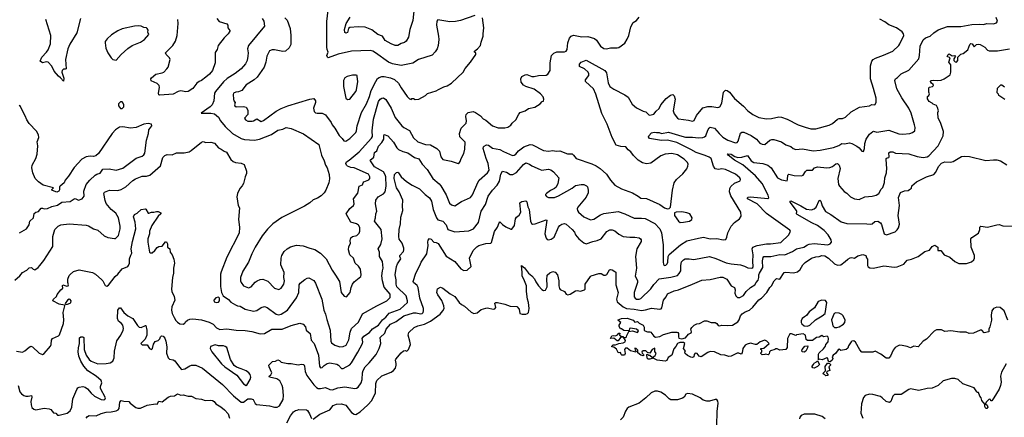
# Model space of a CAD drawing. Extents: x 1771496 to 1971148, y 471553 to 643630.
# Tile 146 of 256: x 1891863 to 1903614, y 539834 to 544582. Entities that reach past the tile are written whole.
import ezdxf

# ---------------------------------------------------------------- set-up
doc = ezdxf.new("R2010")
doc.units = 0

msp = doc.modelspace()

# ---------------------------------------------------------------- linework, layer by layer
at = {"layer": '0CON10XD'}
for points in [[(1897295, 544634), (1897125, 544572), (1897065, 544560), (1896995, 544557), (1896855, 544580), (1896841, 544565), (1896838, 544515), (1896862, 544385), (1896864, 544345), (1896858, 544272), (1896844, 544235), (1896822, 544198), (1896785, 544157), (1896622, 544105), (1896557, 544063), (1896415, 544036), (1896312, 544055), (1896265, 544074), (1896110, 544185), (1896076, 544205), (1896045, 544215), (1895824, 544206), (1895665, 544171), (1895545, 544128), (1895535, 544136), (1895529, 544155), (1895546, 544195), (1895532, 544225), (1895527, 544255), (1895527, 544423), (1895528, 544562), (1895543, 544695)], [(1896572, 544722), (1896556, 544574), (1896519, 544465), (1896505, 544373), (1896475, 544326), (1896455, 544309), (1896415, 544298), (1896376, 544274), (1896345, 544274), (1896295, 544295), (1896226, 544335), (1896194, 544385), (1896139, 544405), (1896065, 544461), (1895985, 544492), (1895904, 544496), (1895802, 544488), (1895787, 544475), (1895775, 544431), (1895755, 544423), (1895745, 544431), (1895741, 544465), (1895759, 544535), (1895807, 544613)], [(1891825, 540624), (1891895, 540612), (1891923, 540627), (1891975, 540672), (1891995, 540682), (1892018, 540675), (1892095, 540600), (1892135, 540586), (1892155, 540596), (1892230, 540685), (1892239, 540705), (1892244, 540756), (1892256, 540774), (1892325, 540806), (1892339, 540821), (1892386, 540955), (1892392, 540998), (1892383, 541085), (1892402, 541165), (1892400, 541175), (1892335, 541186), (1892258, 541225), (1892267, 541245), (1892301, 541275), (1892311, 541299), (1892355, 541358), (1892380, 541375), (1892374, 541405), (1892380, 541415), (1892425, 541399), (1892442, 541405), (1892446, 541415), (1892438, 541445), (1892438, 541485), (1892453, 541527), (1892465, 541541), (1892504, 541576), (1892575, 541596), (1892733, 541563), (1892768, 541545), (1892845, 541476), (1892856, 541465), (1892885, 541408), (1892905, 541400), (1892925, 541411), (1893003, 541515), (1893035, 541545), (1893085, 541606), (1893153, 541635), (1893162, 541645), (1893172, 541675), (1893173, 541727), (1893189, 541771), (1893201, 541795), (1893195, 541845), (1893211, 541935), (1893250, 542085), (1893243, 542163), (1893220, 542230), (1893234, 542256), (1893265, 542273), (1893315, 542316), (1893363, 542323), (1893370, 542320), (1893395, 542273), (1893405, 542271), (1893435, 542283), (1893465, 542283), (1893495, 542293), (1893515, 542293), (1893546, 542275), (1893546, 542264), (1893517, 542235), (1893440, 542125), (1893413, 542055), (1893412, 542025), (1893393, 541965), (1893393, 541925), (1893413, 541805), (1893425, 541798), (1893445, 541797), (1893477, 541825), (1893505, 541863), (1893525, 541873), (1893565, 541878), (1893605, 541928), (1893615, 541930), (1893626, 541906), (1893627, 541867), (1893657, 541847), (1893660, 541805), (1893684, 541775), (1893701, 541721), (1893711, 541675), (1893697, 541615), (1893699, 541555), (1893688, 541505), (1893676, 541365), (1893681, 541335), (1893708, 541275), (1893713, 541235), (1893680, 541155), (1893675, 541115), (1893683, 541075), (1893705, 541027), (1893725, 540990), (1893745, 540969), (1893775, 540950), (1893815, 540948), (1893833, 540957), (1893844, 540976), (1893865, 540994), (1893895, 541006), (1893931, 541009), (1894035, 540998), (1894125, 540969), (1894172, 540945), (1894214, 540904), (1894251, 540881), (1894335, 540891), (1894445, 540874), (1894555, 540870), (1894635, 540857), (1894735, 540830), (1894785, 540836), (1894872, 540888), (1894995, 540888), (1895105, 540930), (1895205, 540959), (1895245, 540946), (1895274, 540915), (1895284, 540875), (1895329, 540835), (1895341, 540755), (1895377, 540715), (1895430, 540575), (1895440, 540445), (1895455, 540426), (1895475, 540428), (1895496, 540454), (1895533, 540477), (1895565, 540483), (1895648, 540468), (1895668, 540458), (1895705, 540419), (1895725, 540419), (1895805, 540461), (1895825, 540486), (1895897, 540613), (1895956, 540715), (1895958, 540735), (1895951, 540775), (1895969, 540805), (1896040, 540845), (1896075, 540890), (1896144, 540935), (1896192, 540998), (1896235, 541030), (1896274, 541076), (1896405, 541125), (1896492, 541205), (1896492, 541225), (1896475, 541286), (1896365, 541391), (1896355, 541425), (1896355, 541475), (1896346, 541535), (1896361, 541635), (1896373, 541667), (1896414, 541725), (1896399, 541755), (1896401, 541765), (1896443, 541815), (1896448, 541835), (1896448, 541855), (1896429, 541915), (1896393, 541963), (1896390, 541995), (1896393, 542075), (1896407, 542145), (1896411, 542225), (1896436, 542304), (1896431, 542355), (1896437, 542427), (1896393, 542525), (1896362, 542575), (1896334, 542685), (1896336, 542734), (1896362, 542758), (1896375, 542760), (1896385, 542754), (1896417, 542707), (1896479, 542649), (1896548, 542605), (1896635, 542563), (1896703, 542493), (1896755, 542453), (1896779, 542415), (1896797, 542315), (1896838, 542215), (1896855, 542194), (1896915, 542178), (1896954, 542134), (1896975, 542076), (1897055, 542048), (1897225, 542062), (1897278, 542085), (1897338, 542162), (1897372, 542295), (1897423, 542375), (1897456, 542474), (1897506, 542545), (1897561, 542605), (1897590, 542655), (1897604, 542736), (1897625, 542772), (1897675, 542760), (1897715, 542733), (1897748, 542732), (1897792, 542758), (1897875, 542853), (1897905, 542871), (1897948, 542858), (1897975, 542838), (1898075, 542793), (1898095, 542787), (1898119, 542791), (1898175, 542797), (1898201, 542791), (1898235, 542764), (1898299, 542695), (1898285, 542625), (1898265, 542583), (1898247, 542565), (1898198, 542542), (1898150, 542505), (1898140, 542495), (1898140, 542485), (1898152, 542472), (1898175, 542460), (1898245, 542458), (1898295, 542478), (1898455, 542571), (1898497, 542603), (1898565, 542616), (1898595, 542615), (1898628, 542598), (1898638, 542585), (1898649, 542545), (1898646, 542515), (1898625, 542462), (1898525, 542345), (1898517, 542325), (1898520, 542305), (1898534, 542284), (1898597, 542227), (1898675, 542193), (1898715, 542201), (1898795, 542250), (1898835, 542269), (1899005, 542293), (1899085, 542264), (1899195, 542214), (1899285, 542214), (1899328, 542208), (1899445, 542147), (1899505, 542085), (1899525, 542038), (1899544, 541895), (1899541, 541685), (1899545, 541662), (1899556, 541646), (1899575, 541649), (1899592, 541668), (1899598, 541685), (1899602, 541755), (1899613, 541777), (1899748, 541892), (1899825, 541940), (1899963, 541975), (1900025, 541985), (1900105, 541967), (1900185, 541968), (1900258, 541952), (1900291, 541959), (1900304, 541985), (1900314, 542036), (1900354, 542116), (1900395, 542160), (1900454, 542206), (1900473, 542235), (1900469, 542285), (1900350, 542480), (1900335, 542525), (1900339, 542565), (1900350, 542590), (1900395, 542629), (1900462, 542658), (1900466, 542675), (1900458, 542695), (1900405, 542739), (1900287, 542795), (1900245, 542800), (1900205, 542793), (1900165, 542801), (1900145, 542835), (1900114, 542924), (1900092, 542942), (1900045, 542960), (1899935, 542997), (1899874, 543034), (1899705, 543117), (1899595, 543142), (1899525, 543140), (1899380, 543165), (1899368, 543185), (1899373, 543197), (1899405, 543232), (1899435, 543240), (1899465, 543234), (1899495, 543237), (1899525, 543224), (1899605, 543239), (1899765, 543190), (1899811, 543181), (1899895, 543180), (1899965, 543170), (1900015, 543174), (1900038, 543182), (1900054, 543196), (1900077, 543263), (1900091, 543289), (1900105, 543300), (1900154, 543285), (1900212, 543222), (1900255, 543180), (1900315, 543142), (1900405, 543112), (1900425, 543117), (1900438, 543132), (1900465, 543229), (1900481, 543239), (1900505, 543238), (1900595, 543199), (1900655, 543155), (1900695, 543108), (1900724, 543094), (1900757, 543093), (1900817, 543143), (1900838, 543152), (1900862, 543152), (1900955, 543125), (1901005, 543086), (1901065, 543066), (1901095, 543044), (1901125, 543031), (1901205, 543041), (1901335, 543016), (1901415, 543023), (1901575, 543056), (1901640, 543080), (1901675, 543102), (1901709, 543099), (1901765, 543111), (1901795, 543104), (1901855, 543072), (1901882, 543052), (1901915, 543013), (1901932, 543008), (1901944, 543046), (1901949, 543105), (1901967, 543155), (1902004, 543215), (1902045, 543247), (1902055, 543250), (1902095, 543241), (1902235, 543263), (1902355, 543221), (1902405, 543217), (1902486, 543224), (1902518, 543235), (1902546, 543254), (1902550, 543295), (1902544, 543325), (1902502, 543465), (1902475, 543527), (1902390, 543650), (1902330, 543755), (1902306, 543855), (1902314, 543875), (1902338, 543892), (1902385, 543935), (1902475, 543981), (1902596, 544115), (1902604, 544155), (1902609, 544265), (1902645, 544342), (1902675, 544367), (1902731, 544385), (1902773, 544427), (1902825, 544463), (1902935, 544502), (1903095, 544500), (1903225, 544524), (1903315, 544529), (1903365, 544524), (1903405, 544538), (1903485, 544533), (1903522, 544545), (1903532, 544565), (1903519, 544609)], [(1892588, 544595), (1892547, 544425), (1892460, 544290), (1892438, 544235), (1892412, 544105), (1892417, 543995), (1892405, 543990), (1892385, 543992), (1892369, 543975), (1892368, 543955), (1892390, 543885), (1892385, 543850), (1892349, 543889), (1892325, 543906), (1892275, 543968), (1892245, 544026), (1892205, 544073), (1892185, 544080), (1892135, 544067), (1892108, 544085), (1892129, 544135), (1892185, 544195), (1892205, 544224), (1892233, 544295), (1892234, 544395), (1892174, 544585)], [(1894215, 544598), (1894245, 544561), (1894335, 544533), (1894346, 544515), (1894346, 544485), (1894370, 544455), (1894370, 544445), (1894350, 544415), (1894305, 544365), (1894234, 544275), (1894219, 544225), (1894198, 544192), (1894198, 544065), (1894163, 543977), (1894127, 543933), (1894085, 543896), (1894035, 543858), (1894005, 543846), (1893977, 543825), (1893928, 543762), (1893875, 543726), (1893845, 543722), (1893785, 543732), (1893754, 543726), (1893695, 543694), (1893535, 543680), (1893524, 543684), (1893519, 543705), (1893532, 543772), (1893528, 543795), (1893505, 543820), (1893434, 543854), (1893430, 543875), (1893435, 543887), (1893487, 543933), (1893565, 543946), (1893585, 543956), (1893621, 543995), (1893634, 544016), (1893659, 544105), (1893653, 544125), (1893640, 544140), (1893610, 544165), (1893604, 544185), (1893690, 544275), (1893722, 544325), (1893743, 544395), (1893755, 544535), (1893749, 544585)], [(1894757, 544595), (1894778, 544565), (1894784, 544505), (1894595, 544274), (1894583, 544235), (1894590, 544185), (1894586, 544145), (1894577, 544093), (1894559, 544055), (1894505, 543994), (1894435, 543941), (1894339, 543881), (1894295, 543842), (1894199, 543725), (1894190, 543705), (1894180, 543615), (1894162, 543565), (1894135, 543540), (1894028, 543465), (1894145, 543465), (1894187, 543457), (1894235, 543417), (1894260, 543375), (1894317, 543305), (1894404, 543224), (1894505, 543163), (1894545, 543150), (1894665, 543145), (1894725, 543155), (1894869, 543211), (1894945, 543263), (1895005, 543275), (1895045, 543293), (1895102, 543282), (1895250, 543220), (1895435, 543090), (1895464, 542965), (1895497, 542895), (1895512, 542845), (1895532, 542812), (1895556, 542735), (1895559, 542681), (1895554, 542636), (1895519, 542545), (1895499, 542515), (1895460, 542480), (1895418, 542452), (1895365, 542430), (1895326, 542395), (1895264, 542356), (1894991, 542219), (1894885, 542145), (1894820, 542080), (1894758, 542002), (1894675, 541865), (1894634, 541785), (1894596, 541685), (1894525, 541579), (1894499, 541505), (1894498, 541465), (1894507, 541443), (1894535, 541404), (1894595, 541379), (1894626, 541394), (1894675, 541446), (1894698, 541462), (1894735, 541479), (1894765, 541484), (1894825, 541459), (1894906, 541376), (1894955, 541362), (1894985, 541376), (1895017, 541423), (1895024, 541465), (1895017, 541505), (1895018, 541565), (1894981, 541655), (1894984, 541735), (1894992, 541765), (1895020, 541815), (1895054, 541846), (1895095, 541870), (1895165, 541888), (1895245, 541880), (1895325, 541852), (1895385, 541839), (1895455, 541796), (1895521, 541725), (1895591, 541591), (1895633, 541533), (1895679, 541455), (1895699, 541325), (1895735, 541282), (1895765, 541273)], [(1895029, 544605), (1895056, 544576), (1895091, 544475), (1895101, 544395), (1895098, 544285), (1895078, 544245), (1895035, 544206), (1895005, 544202), (1894905, 544224), (1894875, 544222), (1894845, 544211), (1894811, 544145), (1894801, 544075), (1894781, 544015), (1894696, 543895), (1894663, 543865), (1894565, 543806), (1894515, 543738), (1894475, 543722), (1894442, 543718), (1894417, 543705), (1894412, 543688), (1894414, 543634), (1894419, 543615), (1894434, 543595), (1894428, 543565), (1894432, 543552), (1894445, 543542), (1894535, 543545), (1894565, 543539), (1894588, 543502), (1894585, 543450), (1894546, 543405), (1894558, 543385), (1894585, 543372), (1894638, 543372), (1894655, 543376), (1894695, 543400), (1894745, 543368), (1894775, 543379), (1894925, 543491), (1894985, 543521), (1895065, 543552), (1895325, 543634), (1895375, 543642), (1895393, 543615), (1895393, 543595), (1895371, 543525), (1895377, 543485), (1895395, 543469), (1895415, 543464), (1895475, 543466), (1895515, 543446), (1895581, 543355), (1895591, 543325), (1895625, 543285), (1895675, 543198), (1895711, 543165), (1895733, 543135), (1895755, 543132)], [(1895765, 541273), (1895806, 541325), (1895819, 541385), (1895836, 541425), (1895855, 541450), (1895934, 541516), (1895939, 541535), (1895930, 541605), (1895908, 541638), (1895867, 541675), (1895848, 541735), (1895802, 541775), (1895789, 541835), (1895791, 541875), (1895812, 541908), (1895809, 541945), (1895814, 541976), (1895835, 541994), (1895886, 542004), (1895915, 542035), (1895924, 542056), (1895922, 542102), (1895907, 542127), (1895885, 542145), (1895815, 542166), (1895761, 542265), (1895805, 542328), (1895849, 542365), (1895854, 542385), (1895847, 542445), (1895900, 542510), (1895916, 542594), (1895955, 542611), (1895961, 542635), (1895970, 542645), (1896029, 542671), (1896041, 542685), (1896044, 542705), (1896025, 542738), (1895856, 542815), (1895815, 542819), (1895776, 542835), (1895762, 542845), (1895754, 542866), (1895763, 542885), (1895795, 542903), (1895913, 543005), (1896063, 543167), (1896072, 543188), (1896071, 543255), (1896087, 543395), (1896145, 543607), (1896165, 543635), (1896185, 543646), (1896205, 543648), (1896235, 543629), (1896297, 543525), (1896343, 543415), (1896425, 543315), (1896446, 543296), (1896515, 543260), (1896563, 543173), (1896614, 543124), (1896705, 543092), (1896765, 543086), (1896841, 543045), (1896873, 543013), (1896890, 542945), (1896915, 542911), (1897012, 542892), (1897095, 542866), (1897113, 542875), (1897122, 542888), (1897132, 542925), (1897163, 542985), (1897174, 543036), (1897179, 543119), (1897118, 543185), (1897111, 543225), (1897134, 543286), (1897192, 543345), (1897195, 543375), (1897186, 543425), (1897190, 543450), (1897215, 543472), (1897275, 543484), (1897304, 543475), (1897363, 543433), (1897395, 543398), (1897425, 543382), (1897505, 543316), (1897575, 543289), (1897655, 543290), (1897690, 543300), (1897726, 543324), (1897742, 543348), (1897783, 543385), (1897820, 543455), (1897835, 543472), (1897895, 543493), (1897935, 543522), (1898011, 543539), (1898075, 543578), (1898100, 543605), (1898115, 543610), (1898120, 543635), (1898112, 543662), (1898080, 543695), (1898004, 543754), (1897905, 543783), (1897875, 543802), (1897848, 543835), (1897843, 543875), (1897857, 543903), (1897895, 543923), (1897915, 543927), (1897975, 543903), (1898005, 543902), (1898055, 543917), (1898145, 543921), (1898165, 543933), (1898194, 543975), (1898194, 544065), (1898210, 544155), (1898237, 544183), (1898275, 544199), (1898365, 544200), (1898385, 544208), (1898398, 544225), (1898406, 544305), (1898425, 544363), (1898444, 544386), (1898474, 544396), (1898573, 544377), (1898645, 544381), (1898725, 544358), (1898748, 544338), (1898794, 544265), (1898835, 544238), (1898865, 544236), (1898915, 544246), (1898995, 544246), (1899015, 544251), (1899085, 544302), (1899115, 544350), (1899133, 544395), (1899157, 544495), (1899183, 544547), (1899225, 544573), (1899255, 544611)], [(1895755, 543132), (1895805, 543163), (1895876, 543235), (1895885, 543255), (1895892, 543315), (1895944, 543475), (1896003, 543577), (1896039, 543665), (1896060, 543735), (1896114, 543846), (1896135, 543879), (1896155, 543893), (1896185, 543902), (1896215, 543903), (1896287, 543887), (1896337, 543867), (1896386, 543825), (1896415, 543770), (1896487, 543665), (1896515, 543638), (1896535, 543630), (1896545, 543640), (1896565, 543640), (1896585, 543630), (1896626, 543634), (1896705, 543678), (1896731, 543699), (1896835, 543732), (1896862, 543748), (1896925, 543781), (1896965, 543794), (1897016, 543825), (1897156, 543955), (1897181, 543999), (1897244, 544075), (1897307, 544165), (1897308, 544185), (1897293, 544195), (1897291, 544205), (1897327, 544233), (1897364, 544275), (1897371, 544315), (1897396, 544385), (1897394, 544415), (1897404, 544485), (1897388, 544605)], [(1900554, 543494), (1900615, 543450), (1900685, 543414), (1900775, 543400), (1900836, 543404), (1900925, 543421), (1900955, 543418), (1901022, 543395), (1901156, 543326), (1901237, 543297), (1901305, 543279), (1901365, 543280), (1901526, 543324), (1901565, 543342), (1901625, 543394), (1901645, 543402), (1901685, 543404), (1901720, 543420), (1901785, 543480), (1901885, 543537), (1902005, 543554), (1902035, 543570), (1902065, 543564), (1902075, 543568), (1902084, 543596), (1902084, 543645), (1902052, 543762), (1902019, 543875), (1902017, 544033), (1902032, 544085), (1902049, 544105), (1902077, 544123), (1902173, 544157), (1902285, 544208), (1902355, 544274), (1902368, 544292), (1902416, 544395), (1902411, 544415), (1902395, 544436), (1902327, 544485), (1902235, 544522), (1902188, 544558), (1902127, 544587)], [(1893015, 544098), (1893074, 544166), (1893155, 544239), (1893205, 544272), (1893305, 544312), (1893354, 544345), (1893404, 544405), (1893394, 544435), (1893396, 544456), (1893386, 544476), (1893375, 544483), (1893345, 544487), (1893314, 544504), (1893285, 544508), (1893235, 544506), (1893085, 544474), (1893035, 544451), (1892958, 544402), (1892907, 544355), (1892885, 544320), (1892883, 544305), (1892893, 544243), (1892915, 544188), (1892956, 544126), (1892975, 544108), (1893015, 544098)], [(1891884, 540114), (1891913, 540093), (1891935, 540087), (1891965, 540086), (1892006, 540096), (1892009, 540075), (1891998, 540025), (1892001, 539985), (1892010, 539950), (1892031, 539931), (1892055, 539924), (1892155, 539945), (1892217, 539937), (1892236, 539926), (1892265, 539886), (1892295, 539883), (1892315, 539861), (1892335, 539859), (1892428, 539885), (1892467, 539913), (1892485, 539955), (1892496, 540055), (1892544, 540165), (1892558, 540185), (1892575, 540196), (1892615, 540203), (1892645, 540196), (1892672, 540175), (1892715, 540121), (1892755, 540085), (1892835, 540045), (1892865, 540041), (1892879, 540045), (1892886, 540065), (1892827, 540177), (1892828, 540202), (1892842, 540245), (1892834, 540274), (1892775, 540326), (1892678, 540388), (1892627, 540445), (1892594, 540505), (1892571, 540565), (1892562, 540615), (1892565, 540665), (1892578, 540715), (1892576, 540784), (1892595, 540796), (1892616, 540796), (1892628, 540788), (1892631, 540645), (1892658, 540575), (1892694, 540525), (1892715, 540505), (1892795, 540474), (1892895, 540477), (1892945, 540485), (1892974, 540506), (1892989, 540545), (1892994, 540625), (1893021, 540749), (1893069, 540815), (1893100, 540875), (1893104, 540895), (1893093, 540933), (1893077, 540955), (1893043, 540983), (1893031, 541015), (1893035, 541115), (1893055, 541142), (1893065, 541140), (1893105, 541085), (1893155, 541046), (1893213, 541013), (1893271, 540931), (1893291, 540911), (1893315, 540906), (1893365, 540932), (1893370, 540930), (1893381, 540875), (1893382, 540815), (1893362, 540768), (1893310, 540715), (1893325, 540700), (1893385, 540698), (1893413, 540655), (1893438, 540645), (1893448, 540655), (1893462, 540708), (1893481, 540739), (1893515, 540750), (1893535, 540770), (1893542, 540795), (1893554, 540806), (1893575, 540804), (1893595, 540780), (1893609, 540745), (1893618, 540675), (1893615, 540600), (1893635, 540543), (1893650, 540530), (1893695, 540521), (1893715, 540510), (1893771, 540431), (1893795, 540406), (1893835, 540414), (1893895, 540447), (1893915, 540456), (1893965, 540456), (1894045, 540423), (1894285, 540226), (1894415, 540091), (1894505, 540016), (1894535, 540016), (1894585, 540056), (1894625, 540056), (1894648, 540045), (1894675, 539998), (1894689, 539989), (1894845, 539973), (1894905, 539955), (1894935, 539956), (1894965, 539973), (1895007, 540045), (1895012, 540095), (1895005, 540185), (1894996, 540216), (1894969, 540269), (1894932, 540292), (1894843, 540315), (1894840, 540325), (1894860, 540340), (1894873, 540365), (1894839, 540435), (1894838, 540455), (1894880, 540500), (1894915, 540506), (1894945, 540519), (1894963, 540513), (1894982, 540492), (1895064, 540476), (1895105, 540476), (1895185, 540459), (1895225, 540470), (1895255, 540463), (1895264, 540444), (1895270, 540380), (1895291, 540335), (1895373, 540223), (1895405, 540191), (1895425, 540179), (1895455, 540178), (1895515, 540190), (1895565, 540165), (1895595, 540162), (1895662, 540188), (1895745, 540197), (1895865, 540179), (1895885, 540183), (1895902, 540195), (1895939, 540245), (1895952, 540285), (1895954, 540365), (1895961, 540395), (1895985, 540435), (1896034, 540485), (1896116, 540585), (1896155, 540655), (1896175, 540715), (1896164, 540786), (1896223, 540837), (1896239, 540885), (1896288, 540945), (1896355, 540979), (1896446, 541044), (1896565, 541081), (1896595, 541081), (1896645, 541068), (1896665, 541073), (1896677, 541085), (1896683, 541105), (1896681, 541135), (1896638, 541255), (1896620, 541385), (1896607, 541407), (1896565, 541444), (1896561, 541455), (1896593, 541555), (1896640, 541645), (1896655, 541685), (1896721, 541785), (1896738, 541885), (1896734, 541925), (1896739, 541951), (1896755, 541969), (1896775, 541962), (1896805, 541924), (1896835, 541922), (1896858, 541908), (1896955, 541760), (1897055, 541694), (1897128, 541608), (1897165, 541589), (1897205, 541592), (1897250, 541635), (1897230, 541735), (1897274, 541826), (1897319, 541871), (1897343, 541885), (1897425, 541911), (1897485, 541914), (1897495, 541921), (1897529, 542051), (1897566, 542104), (1897585, 542158), (1897595, 542167), (1897625, 542138), (1897665, 542108), (1897725, 542080), (1897735, 542082), (1897767, 542125), (1897779, 542205), (1897792, 542225), (1897823, 542247), (1897846, 542285), (1897834, 542396), (1897855, 542410), (1897905, 542421), (1897915, 542408), (1897928, 542348), (1897945, 542315), (1897961, 542175), (1897970, 542150), (1897985, 542142), (1898015, 542146), (1898145, 542194), (1898155, 542188), (1898132, 542025), (1898145, 541975), (1898159, 541959), (1898175, 541954), (1898205, 541960), (1898243, 541985), (1898295, 542106), (1898309, 542125), (1898335, 542142), (1898365, 542149), (1898385, 542141), (1898458, 542078), (1898484, 542045), (1898495, 542012), (1898535, 541966), (1898595, 541917), (1898625, 541906), (1898705, 541934), (1898755, 541944), (1898805, 541965), (1898869, 542051), (1898905, 542074), (1898935, 542071), (1898965, 542060), (1899015, 542021), (1899064, 541994), (1899145, 541985), (1899206, 541986), (1899256, 541976), (1899274, 541964), (1899281, 541955), (1899282, 541935), (1899229, 541845), (1899211, 541755), (1899224, 541615), (1899210, 541520), (1899236, 541466), (1899238, 541445), (1899195, 541325), (1899196, 541274), (1899207, 541257), (1899225, 541245), (1899255, 541245), (1899276, 541254), (1899395, 541370), (1899430, 541420), (1899495, 541487), (1899635, 541507), (1899715, 541528), (1899735, 541550), (1899752, 541585), (1899752, 541645), (1899760, 541690), (1899785, 541716), (1899806, 541726), (1899855, 541728), (1899907, 541717), (1900095, 541753), (1900172, 541732), (1900295, 541680), (1900355, 541665), (1900465, 541653), (1900515, 541639), (1900555, 541618), (1900600, 541615), (1900615, 541624), (1900619, 541635), (1900613, 541695), (1900616, 541775), (1900604, 541845), (1900613, 541867), (1900663, 541887), (1900775, 541906), (1900825, 541906), (1900947, 541923), (1901043, 542015), (1901062, 542055), (1901055, 542068), (1900776, 542266), (1900665, 542382), (1900549, 542445), (1900548, 542455), (1900558, 542462), (1900585, 542468), (1900794, 542446), (1900804, 542456), (1900797, 542485), (1900726, 542625), (1900645, 542718), (1900495, 542850), (1900395, 542905), (1900319, 542965), (1900312, 542975), (1900315, 542980), (1900355, 542976), (1900399, 542949), (1900435, 542936), (1900481, 542939), (1900550, 542960), (1900595, 542897), (1900625, 542878), (1900733, 542863), (1900792, 542845), (1900832, 542815), (1900909, 542695), (1900955, 542671), (1901021, 542659), (1901028, 542672), (1901030, 542725), (1901043, 542737), (1901108, 542722), (1901195, 542716), (1901215, 542726), (1901240, 542770), (1901258, 542785), (1901324, 542786), (1901351, 542815), (1901385, 542827), (1901495, 542815), (1901532, 542818), (1901565, 542831), (1901605, 542861), (1901625, 542866), (1901644, 542844), (1901656, 542806), (1901626, 542685), (1901636, 542615), (1901646, 542596), (1901702, 542532), (1901735, 542510), (1901778, 542465), (1901825, 542443), (1901884, 542434), (1901950, 542465), (1902036, 542474), (1902085, 542486), (1902115, 542507), (1902145, 542557), (1902165, 542578), (1902185, 542638), (1902189, 542695), (1902208, 542755), (1902212, 542815), (1902208, 542848), (1902206, 542924), (1902215, 542932), (1902237, 542935), (1902241, 542945), (1902238, 542992), (1902254, 543006), (1902285, 543004), (1902315, 542990), (1902475, 542980), (1902575, 542947), (1902645, 542936), (1902695, 542946), (1902713, 542957), (1902825, 543074), (1902886, 543195), (1902888, 543248), (1902854, 543355), (1902824, 543405), (1902822, 543475), (1902828, 543495), (1902818, 543535), (1902805, 543557), (1902765, 543572), (1902755, 543587), (1902718, 543605), (1902698, 543638), (1902698, 543665), (1902715, 543678), (1902723, 543695), (1902713, 543715), (1902713, 543767), (1902723, 543777), (1902757, 543785), (1902768, 543795), (1902767, 543807), (1902744, 543824), (1902733, 543845), (1902738, 543855), (1902765, 543861), (1902815, 543856), (1902859, 543861), (1902898, 543875), (1902956, 543914), (1902967, 543925), (1902977, 543955), (1902976, 544045), (1902953, 544075), (1902968, 544125), (1902933, 544143), (1902943, 544165), (1902955, 544173), (1902992, 544152), (1903025, 544153), (1903030, 544145), (1903012, 544115), (1903011, 544095), (1903028, 544078), (1903045, 544076), (1903061, 544095), (1903059, 544135), (1903095, 544169), (1903125, 544179), (1903179, 544221), (1903204, 544285), (1903215, 544296), (1903232, 544292), (1903255, 544257), (1903283, 544287), (1903305, 544291), (1903325, 544286), (1903381, 544255), (1903415, 544220), (1903435, 544212), (1903535, 544209), (1903675, 544236)], [(1891805, 541471), (1891864, 541525), (1891896, 541565), (1891948, 541592), (1891975, 541619), (1892005, 541622), (1892025, 541602), (1892045, 541597), (1892085, 541622), (1892104, 541645), (1892152, 541705), (1892258, 541875), (1892257, 541993), (1892282, 542075), (1892324, 542115), (1892355, 542131), (1892455, 542144), (1892655, 542130), (1892685, 542122), (1892744, 542084), (1892797, 542067), (1892873, 542003), (1892915, 541982), (1892995, 541968), (1893005, 541970), (1893041, 542005), (1893062, 542085), (1893062, 542115), (1893043, 542215), (1893012, 542272), (1892955, 542317), (1892896, 542386), (1892882, 542422), (1892866, 542505), (1892875, 542521), (1892935, 542548), (1893035, 542542), (1893075, 542555), (1893129, 542585), (1893215, 542663), (1893245, 542683), (1893324, 542714), (1893377, 542713), (1893415, 542726), (1893542, 542838), (1893572, 542938), (1893595, 542962), (1893625, 542971), (1893685, 542970), (1893735, 542993), (1893825, 542994), (1893885, 543004), (1893911, 543019), (1894035, 543119), (1894055, 543126), (1894085, 543116), (1894145, 543121), (1894188, 543108), (1894235, 543054), (1894268, 543038), (1894302, 543012), (1894331, 543001), (1894382, 542912), (1894413, 542887), (1894440, 542875), (1894505, 542870), (1894543, 542853), (1894572, 542775), (1894572, 542745), (1894554, 542706), (1894534, 542625), (1894520, 542600), (1894489, 542565), (1894463, 542507), (1894454, 542465), (1894471, 542365), (1894486, 542336), (1894476, 542195), (1894486, 542105), (1894484, 542035), (1894335, 541745), (1894267, 541573), (1894261, 541545), (1894260, 541395), (1894271, 541325), (1894293, 541285), (1894355, 541241), (1894385, 541211), (1894437, 541177), (1894464, 541166), (1894495, 541161), (1894555, 541126), (1894655, 541102), (1894692, 541108), (1894745, 541146), (1894785, 541158), (1894815, 541144), (1894925, 541064), (1894955, 541059), (1894985, 541065), (1895059, 541115), (1895165, 541262), (1895194, 541325), (1895200, 541415), (1895211, 541435), (1895265, 541481), (1895295, 541496), (1895315, 541499), (1895375, 541468), (1895395, 541437), (1895469, 541245), (1895495, 541115), (1895514, 541065), (1895527, 541003), (1895569, 540875), (1895578, 540745), (1895585, 540725), (1895626, 540695), (1895683, 540677), (1895725, 540679), (1895758, 540695), (1895790, 540760), (1895808, 540852), (1895825, 540895), (1895908, 540972), (1895955, 541068), (1896125, 541166), (1896246, 541225), (1896285, 541265), (1896286, 541305), (1896215, 541387), (1896192, 541465), (1896186, 541525), (1896192, 541585), (1896202, 541615), (1896192, 541695), (1896157, 541755), (1896159, 541805), (1896141, 541845), (1896173, 541897), (1896191, 541965), (1896178, 542075), (1896096, 542175), (1896111, 542215), (1896114, 542265), (1896126, 542296), (1896110, 542385), (1896114, 542426), (1896140, 542465), (1896205, 542503), (1896224, 542526), (1896236, 542595), (1896232, 542705), (1896225, 542729), (1896204, 542764), (1896099, 542825), (1896049, 542895), (1896048, 542905), (1896089, 542941), (1896099, 542995), (1896124, 543016), (1896145, 543070), (1896186, 543114), (1896209, 543155), (1896208, 543195), (1896215, 543212), (1896255, 543197), (1896325, 543120), (1896365, 543051), (1896384, 543034), (1896435, 543008), (1896495, 542991), (1896576, 542936), (1896625, 542920), (1896666, 542856), (1896728, 542795), (1896795, 542685), (1896871, 542621), (1896888, 542598), (1896952, 542492), (1896992, 542392), (1897015, 542370), (1897055, 542359), (1897135, 542412), (1897245, 542460), (1897269, 542491), (1897332, 542638), (1897346, 542664), (1897448, 542752), (1897466, 542785), (1897454, 542864), (1897430, 542925), (1897395, 543045), (1897398, 543065), (1897405, 543073), (1897435, 543089), (1897457, 543085), (1897505, 543047), (1897595, 543033), (1897637, 543007), (1897745, 542961), (1897765, 542963), (1897784, 542975), (1897818, 543015), (1897881, 543065), (1897955, 543093), (1897985, 543089), (1898115, 543019), (1898174, 543014), (1898225, 543021), (1898265, 543013), (1898310, 543015), (1898400, 542980), (1898455, 542979), (1898474, 542964), (1898505, 542924), (1898692, 542862), (1898745, 542836), (1898790, 542805), (1898866, 542736), (1898915, 542667), (1898968, 542608), (1899045, 542561), (1899175, 542516), (1899246, 542476), (1899275, 542451), (1899345, 542447), (1899504, 542374), (1899558, 542335), (1899595, 542323), (1899615, 542328), (1899632, 542345), (1899654, 542545), (1899676, 542635), (1899704, 542675), (1899778, 542742), (1899825, 542803), (1899839, 542835), (1899841, 542855), (1899834, 542875), (1899794, 542915), (1899715, 542967), (1899645, 542986), (1899565, 542978), (1899514, 542955), (1899395, 542869), (1899345, 542861), (1899295, 542874), (1899243, 542903), (1899190, 542960), (1899157, 543005), (1899125, 543028), (1899097, 543065), (1899039, 543069), (1898984, 543084), (1898934, 543175), (1898876, 543335), (1898812, 543462), (1898739, 543691), (1898710, 543755), (1898618, 543845), (1898618, 543865), (1898654, 543915), (1898654, 543935), (1898646, 543955), (1898605, 543995), (1898544, 544025), (1898545, 544052), (1898565, 544073), (1898625, 544099), (1898846, 543975), (1898865, 543946), (1898887, 543827), (1898906, 543786), (1898955, 543753), (1899086, 543685), (1899125, 543656), (1899174, 543575), (1899225, 543528), (1899305, 543490), (1899335, 543482), (1899373, 543445), (1899385, 543441), (1899433, 543455), (1899458, 543488), (1899495, 543522), (1899516, 543565), (1899579, 543641), (1899629, 543681), (1899658, 543688), (1899675, 543672), (1899686, 543635), (1899661, 543495), (1899675, 543457), (1899714, 543405), (1899727, 543397), (1899845, 543381), (1899895, 543369), (1899912, 543378), (1899941, 543439), (1900015, 543528), (1900075, 543546), (1900125, 543546), (1900196, 543534), (1900220, 543540), (1900243, 543585), (1900264, 543715), (1900285, 543740), (1900305, 543737), (1900335, 543716), (1900395, 543641), (1900500, 543550), (1900554, 543494)], [(1895775, 543629), (1895805, 543632), (1895874, 543725), (1895883, 543745), (1895898, 543845), (1895892, 543905), (1895889, 543915), (1895878, 543918), (1895835, 543920), (1895771, 543905), (1895745, 543888), (1895728, 543855), (1895727, 543785), (1895756, 543646), (1895775, 543629)], [(1903620, 543630), (1903550, 543675), (1903544, 543694), (1903528, 543708), (1903533, 543765), (1903574, 543806), (1903586, 543806), (1903615, 543781)], [(1891862, 542038), (1891945, 542086), (1891977, 542133), (1891984, 542176), (1892028, 542215), (1892035, 542268), (1892056, 542284), (1892088, 542292), (1892118, 542332), (1892135, 542332), (1892155, 542323), (1892195, 542327), (1892245, 542351), (1892313, 542367), (1892365, 542402), (1892465, 542413), (1892512, 542445), (1892525, 542446), (1892565, 542427), (1892608, 542442), (1892631, 542475), (1892629, 542535), (1892657, 542613), (1892700, 542665), (1892765, 542726), (1892785, 542739), (1892825, 542750), (1892854, 542796), (1892932, 542802), (1893015, 542784), (1893095, 542809), (1893255, 542928), (1893325, 542954), (1893345, 542969), (1893355, 542987), (1893375, 543145), (1893401, 543225), (1893404, 543265), (1893441, 543315), (1893436, 543336), (1893395, 543344), (1893345, 543336), (1893255, 543296), (1893184, 543286), (1893095, 543303), (1893055, 543300), (1893005, 543268), (1892966, 543224), (1892805, 542984), (1892772, 542958), (1892745, 542950), (1892705, 542953), (1892655, 542946), (1892605, 542916), (1892512, 542818), (1892445, 542714), (1892406, 542665), (1892393, 542635), (1892346, 542594), (1892337, 542585), (1892338, 542552), (1892330, 542535), (1892306, 542524), (1892295, 542526), (1892247, 542545), (1892247, 542555), (1892268, 542575), (1892145, 542608), (1892088, 542648), (1892050, 542685), (1892019, 542755), (1892009, 542815), (1892012, 542845), (1892057, 542925), (1892072, 542975), (1892079, 543075), (1892072, 543125), (1892090, 543175), (1892089, 543209), (1892065, 543253), (1891975, 543344), (1891948, 543388), (1891930, 543435), (1891895, 543493), (1891874, 543544), (1891859, 543559)], [(1893085, 543520), (1893105, 543540), (1893106, 543566), (1893100, 543585), (1893085, 543602), (1893068, 543602), (1893043, 543577), (1893044, 543554), (1893065, 543520), (1893085, 543520)], [(1896855, 541295), (1896841, 541325), (1896850, 541370), (1896885, 541389), (1896915, 541378), (1897000, 541310), (1897057, 541275), (1897108, 541205), (1897135, 541181), (1897171, 541161), (1897251, 541091), (1897285, 541074), (1897325, 541083), (1897370, 541120), (1897425, 541138), (1897445, 541140), (1897514, 541126), (1897535, 541129), (1897546, 541145), (1897534, 541196), (1897544, 541206), (1897564, 541206), (1897655, 541184), (1897715, 541162), (1897795, 541158), (1897823, 541125), (1897834, 541074), (1897860, 541065), (1897904, 541066), (1897925, 541072), (1897935, 541084), (1897944, 541135), (1897936, 541206), (1897923, 541245), (1897910, 541335), (1897910, 541405), (1897889, 541465), (1897859, 541525), (1897861, 541565), (1897852, 541648), (1897888, 541618), (1897935, 541556), (1897975, 541524), (1898006, 541486), (1898022, 541452), (1898055, 541406), (1898095, 541359), (1898115, 541349), (1898137, 541353), (1898157, 541393), (1898160, 541415), (1898154, 541475), (1898160, 541530), (1898191, 541559), (1898225, 541577), (1898255, 541568), (1898282, 541535), (1898298, 541465), (1898296, 541405), (1898304, 541374), (1898315, 541360), (1898365, 541336), (1898386, 541306), (1898405, 541296), (1898435, 541306), (1898495, 541343), (1898515, 541347), (1898555, 541339), (1898605, 541355), (1898612, 541365), (1898614, 541425), (1898676, 541514), (1898685, 541523), (1898775, 541553), (1898805, 541553), (1898835, 541533), (1898855, 541532), (1898869, 541541), (1898904, 541595), (1898915, 541600), (1898935, 541596), (1898967, 541577), (1898977, 541567), (1898979, 541555), (1898978, 541415), (1899006, 541325), (1898986, 541246), (1898995, 541215), (1899066, 541155), (1899105, 541133), (1899196, 541126), (1899285, 541111), (1899334, 541116), (1899405, 541136), (1899504, 541126), (1899521, 541129), (1899529, 541141), (1899546, 541235), (1899578, 541272), (1899595, 541310), (1899673, 541345), (1899724, 541356), (1899895, 541423), (1900005, 541472), (1900105, 541479), (1900225, 541508), (1900255, 541509), (1900301, 541485), (1900353, 541403), (1900396, 541386), (1900403, 541355), (1900398, 541315), (1900410, 541285), (1900430, 541265), (1900457, 541263), (1900502, 541288), (1900535, 541336), (1900584, 541385), (1900636, 541415), (1900651, 541445), (1900675, 541471), (1900686, 541505), (1900684, 541535), (1900691, 541555), (1900732, 541625), (1900727, 541703), (1900735, 541741), (1900745, 541754), (1900826, 541756), (1900935, 541780), (1900995, 541775), (1901086, 541814), (1901136, 541844), (1901220, 541865), (1901265, 541895), (1901285, 541901), (1901345, 541908), (1901510, 541895), (1901536, 541905), (1901552, 541925), (1901549, 541955), (1901512, 542015), (1901463, 542065), (1901385, 542123), (1901316, 542155), (1901142, 542255), (1901134, 542265), (1901139, 542291), (1901136, 542305), (1901058, 542405), (1901058, 542415), (1901065, 542418), (1901185, 542361), (1901255, 542320), (1901315, 542313), (1901345, 542323), (1901368, 542342), (1901405, 542423), (1901412, 542428), (1901425, 542416), (1901439, 542359), (1901480, 542290), (1901545, 542255), (1901668, 542168), (1901735, 542150), (1901975, 542146), (1902015, 542140), (1902036, 542145), (1902068, 542172), (1902105, 542176), (1902135, 542156), (1902147, 542137), (1902179, 542025), (1902207, 542013), (1902310, 542050), (1902335, 542071), (1902353, 542097), (1902362, 542142), (1902346, 542245), (1902364, 542365), (1902353, 542457), (1902375, 542518), (1902425, 542538), (1902465, 542543), (1902484, 542556), (1902505, 542572), (1902512, 542598), (1902565, 542648), (1902685, 542704), (1902775, 542735), (1902797, 542763), (1902829, 542831), (1902865, 542868), (1902905, 542886), (1902975, 542881), (1903003, 542887), (1903105, 542948), (1903145, 542953), (1903198, 542948), (1903395, 542900), (1903485, 542910), (1903525, 542909), (1903569, 542895), (1903645, 542848)], [(1899745, 542162), (1899785, 542164), (1899856, 542176), (1899886, 542195), (1899890, 542215), (1899862, 542262), (1899826, 542276), (1899765, 542286), (1899697, 542283), (1899680, 542275), (1899679, 542245), (1899726, 542175), (1899745, 542162)], [(1899005, 541000), (1899044, 541016), (1899115, 541018), (1899183, 540995), (1899205, 540970), (1899235, 540978), (1899258, 540958), (1899306, 540935), (1899315, 540910), (1899316, 540875), (1899326, 540866), (1899355, 540853), (1899384, 540856), (1899395, 540851), (1899433, 540803), (1899453, 540793), (1899505, 540800), (1899545, 540823), (1899645, 540851), (1899705, 540851), (1899717, 540847), (1899724, 540835), (1899724, 540795), (1899731, 540781), (1899765, 540771), (1899808, 540782), (1899845, 540826), (1899879, 540841), (1899882, 540855), (1899874, 540885), (1899884, 540905), (1899914, 540935), (1899945, 540951), (1899976, 540954), (1900035, 540988), (1900066, 540986), (1900115, 540968), (1900165, 540967), (1900185, 540956), (1900201, 540931), (1900215, 540926), (1900244, 540936), (1900315, 540929), (1900372, 540935), (1900435, 540976), (1900450, 541000), (1900464, 541045), (1900485, 541070), (1900520, 541095), (1900575, 541115), (1900612, 541148), (1900685, 541238), (1900715, 541256), (1900780, 541325), (1900815, 541385), (1900837, 541405), (1900866, 541465), (1900895, 541490), (1900937, 541485), (1900988, 541562), (1901005, 541568), (1901098, 541558), (1901145, 541573), (1901179, 541601), (1901208, 541655), (1901237, 541683), (1901315, 541733), (1901365, 541749), (1901405, 541754), (1901435, 541767), (1901471, 541761), (1901516, 541735), (1901588, 541668), (1901625, 541649), (1901664, 541656), (1901714, 541696), (1901745, 541724), (1901775, 541739), (1901795, 541744), (1901825, 541733), (1901865, 541763), (1901925, 541780), (1901962, 541765), (1901968, 541738), (1901983, 541723), (1901981, 541645), (1901991, 541631), (1902011, 541621), (1902055, 541615), (1902175, 541641), (1902301, 541629), (1902335, 541633), (1902416, 541664), (1902455, 541709), (1902508, 541722), (1902586, 541754), (1902664, 541815), (1902720, 541830), (1902755, 541875), (1902785, 541888), (1902821, 541865), (1902823, 541825), (1902857, 541827), (1902895, 541776), (1902965, 541748), (1903025, 541695), (1903072, 541672), (1903165, 541670), (1903221, 541689), (1903251, 541715), (1903260, 541735), (1903259, 541765), (1903218, 541865), (1903214, 541965), (1903225, 541983), (1903305, 542032), (1903322, 542075), (1903324, 542106), (1903334, 542116), (1903415, 542106), (1903525, 542134), (1903555, 542135), (1903595, 542122), (1903725, 542117)], [(1894215, 541204), (1894235, 541211), (1894246, 541225), (1894246, 541255), (1894235, 541270), (1894205, 541261), (1894180, 541235), (1894185, 541213), (1894215, 541204)], [(1895365, 539814), (1895447, 539873), (1895565, 539924), (1895606, 539975), (1895645, 539992), (1895705, 539996), (1895755, 539979), (1895823, 539893), (1895855, 539870), (1895875, 539868), (1895925, 539901), (1896019, 539985), (1896065, 540035), (1896110, 540125), (1896114, 540236), (1896125, 540273), (1896185, 540328), (1896298, 540375), (1896325, 540395), (1896347, 540423), (1896358, 540455), (1896358, 540478), (1896348, 540515), (1896353, 540527), (1896415, 540606), (1896445, 540627), (1896465, 540632), (1896485, 540623), (1896503, 540645), (1896526, 540705), (1896521, 540745), (1896499, 540815), (1896506, 540845), (1896570, 540905), (1896615, 540927), (1896695, 540945), (1896767, 540983), (1896883, 541067), (1896915, 541105), (1896928, 541135), (1896927, 541165), (1896900, 541230), (1896855, 541295)], [(1892415, 541180), (1892435, 541184), (1892465, 541196), (1892472, 541205), (1892476, 541225), (1892465, 541240), (1892455, 541243), (1892433, 541235), (1892408, 541195), (1892415, 541180)], [(1903658, 540995), (1903613, 541105), (1903565, 541144), (1903525, 541151), (1903487, 541133), (1903464, 541105), (1903456, 541055), (1903460, 540995), (1903442, 540915), (1903429, 540885), (1903428, 540855), (1903375, 540843), (1903346, 540876), (1903325, 540876), (1903245, 540837), (1903195, 540834), (1903160, 540850), (1903085, 540850), (1902975, 540866), (1902905, 540859), (1902865, 540879), (1902805, 540878), (1902777, 540863), (1902685, 540767), (1902647, 540745), (1902585, 540677), (1902535, 540683), (1902495, 540662), (1902455, 540680), (1902395, 540692), (1902365, 540694), (1902338, 540685), (1902312, 540668), (1902286, 540634), (1902257, 540563), (1902235, 540541), (1902205, 540542), (1902140, 540590), (1902075, 540623), (1902045, 540614), (1901915, 540611), (1901890, 540640), (1901840, 540730), (1901818, 540748), (1901796, 540744), (1901788, 540735), (1901754, 540686), (1901745, 540658), (1901727, 540643), (1901665, 540632), (1901645, 540648), (1901631, 540639), (1901598, 540595), (1901573, 540575), (1901560, 540555), (1901568, 540535), (1901558, 540515), (1901535, 540498), (1901520, 540500), (1901512, 540512), (1901509, 540539), (1901496, 540546), (1901439, 540521), (1901405, 540529), (1901395, 540520), (1901395, 540587), (1901405, 540606), (1901458, 540652), (1901481, 540685), (1901486, 540705), (1901511, 540735), (1901516, 540775), (1901511, 540791), (1901502, 540802), (1901457, 540797), (1901435, 540810), (1901405, 540793), (1901373, 540787), (1901325, 540752), (1901265, 540750), (1901250, 540765), (1901240, 540815), (1901215, 540832), (1901135, 540820), (1901125, 540810), (1901075, 540830), (1901055, 540830), (1901028, 540775), (1901023, 540667), (1901008, 540645), (1900935, 540634), (1900905, 540652), (1900888, 540652), (1900875, 540642), (1900825, 540630), (1900813, 540617), (1900807, 540593), (1900795, 540582), (1900765, 540590), (1900757, 540583), (1900725, 540580), (1900710, 540595), (1900710, 540605), (1900720, 540615), (1900720, 540635), (1900710, 540645), (1900710, 540655), (1900745, 540660), (1900810, 540715), (1900780, 540745), (1900755, 540757), (1900700, 540735), (1900660, 540705), (1900645, 540702), (1900585, 540719), (1900545, 540708), (1900522, 540695), (1900493, 540655), (1900486, 540604), (1900475, 540588), (1900445, 540601), (1900425, 540600), (1900355, 540566), (1900325, 540559), (1900277, 540577), (1900232, 540582), (1900155, 540618), (1900105, 540620), (1900075, 540608), (1899995, 540558), (1899974, 540564), (1899947, 540597), (1899925, 540601), (1899912, 540585), (1899910, 540555), (1899895, 540548), (1899875, 540551), (1899835, 540572), (1899806, 540595), (1899802, 540615), (1899808, 540625), (1899786, 540656), (1899800, 540715), (1899786, 540726), (1899742, 540728), (1899715, 540715), (1899695, 540679), (1899669, 540651), (1899645, 540578), (1899603, 540547), (1899586, 540514), (1899565, 540506), (1899470, 540515), (1899425, 540540), (1899385, 540528), (1899365, 540528), (1899351, 540541), (1899350, 540585), (1899355, 540590), (1899368, 540578), (1899385, 540578), (1899415, 540550), (1899448, 540572), (1899460, 540595), (1899442, 540622), (1899445, 540660), (1899412, 540645), (1899385, 540602), (1899355, 540610), (1899335, 540630), (1899305, 540630), (1899288, 540615), (1899291, 540601), (1899310, 540585), (1899312, 540575), (1899305, 540568), (1899275, 540578), (1899240, 540605), (1899240, 540635), (1899220, 540655), (1899205, 540660), (1899210, 540635), (1899220, 540625), (1899216, 540614), (1899155, 540629), (1899115, 540660), (1899095, 540660), (1899082, 540645), (1899088, 540595), (1899080, 540575), (1899050, 540575), (1899040, 540585), (1899035, 540610), (1899017, 540603), (1899005, 540608), (1898987, 540647), (1898955, 540672), (1898930, 540675), (1898930, 540685), (1898945, 540700), (1898975, 540700), (1899013, 540717), (1899065, 540722), (1899090, 540735), (1899092, 540752), (1899070, 540790), (1899062, 540792), (1899034, 540786), (1899005, 540748), (1898995, 540748), (1898955, 540779), (1898914, 540774), (1898931, 540809), (1898945, 540813), (1898975, 540809), (1898999, 540821), (1899015, 540840), (1899025, 540840), (1899020, 540815), (1899043, 540803), (1899065, 540800), (1899070, 540790), (1899095, 540788), (1899106, 540794), (1899108, 540812), (1899135, 540860), (1899175, 540868), (1899235, 540848), (1899248, 540865), (1899225, 540888), (1899155, 540900), (1899140, 540895), (1899138, 540872), (1899125, 540868), (1899075, 540872), (1899045, 540890), (1899035, 540890), (1899018, 540918), (1899018, 540935), (1899038, 540965), (1899000, 540995), (1899005, 541000)], [(1901265, 540924), (1901295, 540936), (1901362, 540998), (1901442, 541045), (1901478, 541075), (1901497, 541205), (1901481, 541231), (1901435, 541235), (1901391, 541219), (1901349, 541141), (1901286, 541094), (1901255, 541048), (1901228, 541035), (1901203, 541015), (1901189, 540985), (1901190, 540965), (1901199, 540949), (1901226, 540926), (1901265, 540924)], [(1901615, 540906), (1901645, 540914), (1901696, 540945), (1901710, 540965), (1901714, 540995), (1901690, 541045), (1901675, 541062), (1901645, 541077), (1901605, 541083), (1901582, 541075), (1901553, 540997), (1901562, 540945), (1901568, 540925), (1901588, 540908), (1901615, 540906)], [(1894565, 540214), (1894575, 540218), (1894613, 540285), (1894620, 540315), (1894614, 540345), (1894600, 540365), (1894565, 540389), (1894507, 540415), (1894451, 540431), (1894422, 540452), (1894381, 540525), (1894335, 540667), (1894315, 540681), (1894295, 540686), (1894235, 540688), (1894195, 540698), (1894140, 540680), (1894136, 540655), (1894156, 540615), (1894271, 540471), (1894311, 540435), (1894455, 540338), (1894534, 540235), (1894565, 540214)], [(1901225, 540613), (1901206, 540616), (1901198, 540625), (1901200, 540645), (1901235, 540682), (1901268, 540688), (1901267, 540663), (1901246, 540624), (1901225, 540613)], [(1901345, 540420), (1901330, 540425), (1901320, 540435), (1901320, 540445), (1901337, 540463), (1901345, 540482), (1901374, 540496), (1901385, 540510), (1901410, 540465), (1901385, 540442), (1901345, 540420)], [(1901485, 540330), (1901467, 540347), (1901455, 540350), (1901453, 540363), (1901482, 540388), (1901475, 540440), (1901505, 540480), (1901525, 540480), (1901540, 540465), (1901540, 540455), (1901522, 540435), (1901532, 540395), (1901498, 540382), (1901492, 540365), (1901508, 540345), (1901510, 540335), (1901505, 540332), (1901485, 540330)], [(1903635, 540474), (1903582, 540375), (1903570, 540325), (1903576, 540255), (1903570, 540215), (1903555, 540172), (1903491, 540065), (1903465, 540030), (1903455, 540030), (1903448, 540045), (1903435, 540052), (1903398, 540015), (1903390, 539995), (1903410, 539980), (1903416, 539955), (1903405, 539938), (1903395, 539940), (1903383, 539963), (1903382, 539992), (1903346, 540035), (1903339, 540065), (1903324, 540085), (1903305, 540130), (1903295, 540130), (1903285, 540140), (1903256, 540186), (1903120, 540235), (1903064, 540284), (1903025, 540299), (1902985, 540296), (1902885, 540268), (1902824, 540216), (1902755, 540181), (1902695, 540178), (1902595, 540156), (1902495, 540174), (1902475, 540167), (1902385, 540108), (1902302, 540105), (1902285, 540088), (1902260, 540025), (1902245, 540011), (1902205, 540024), (1902158, 540068), (1902135, 540081), (1902044, 540106), (1902005, 540109), (1901955, 540094), (1901935, 540070), (1901910, 539995), (1901904, 539885), (1901926, 539825)], [(1891846, 540215), (1891865, 540140), (1891884, 540114)], [(1892655, 539824), (1892672, 539845), (1892692, 539855), (1892775, 539853), (1892835, 539880), (1892895, 539896), (1892955, 539900), (1893015, 539912), (1893038, 539925), (1893050, 539940), (1893060, 540015), (1893075, 540036), (1893106, 540026), (1893165, 540024), (1893182, 540002), (1893251, 539951), (1893275, 539943), (1893305, 539945), (1893385, 539980), (1893486, 539996), (1893505, 539992), (1893522, 540028), (1893565, 540020), (1893635, 540073), (1893665, 540086), (1893709, 540091), (1893745, 540113), (1893785, 540100), (1893815, 540101), (1893875, 540086), (1893915, 540086), (1893965, 540058), (1894035, 540052), (1894075, 540034), (1894135, 540038), (1894163, 540033), (1894185, 540023), (1894204, 539994), (1894265, 539959), (1894306, 539925), (1894352, 539875), (1894368, 539825)], [(1900184, 539735), (1900186, 539905), (1900198, 540005), (1900197, 540027), (1900185, 540046), (1900162, 540048), (1900095, 540027), (1900065, 540026), (1900020, 540040), (1899985, 540067), (1899892, 540112), (1899835, 540120), (1899815, 540110), (1899792, 540075), (1899775, 540062), (1899715, 540044), (1899635, 540043), (1899613, 540053), (1899569, 540099), (1899516, 540136), (1899475, 540148), (1899445, 540147), (1899400, 540125), (1899335, 540065), (1899255, 540004), (1899135, 539956), (1899115, 539939), (1899095, 539908), (1899066, 539835), (1899034, 539806)], [(1895052, 539768), (1895095, 539851), (1895130, 539900), (1895155, 539916), (1895175, 539918), (1895195, 539928), (1895285, 539922), (1895298, 539915), (1895324, 539874), (1895345, 539822)], [(1901475, 539818), (1901441, 539845), (1901355, 539873), (1901225, 539872), (1901188, 539855), (1901173, 539835), (1901171, 539815)]]:
    msp.add_lwpolyline(points, dxfattribs=at)

doc.saveas('drawing.dxf')
